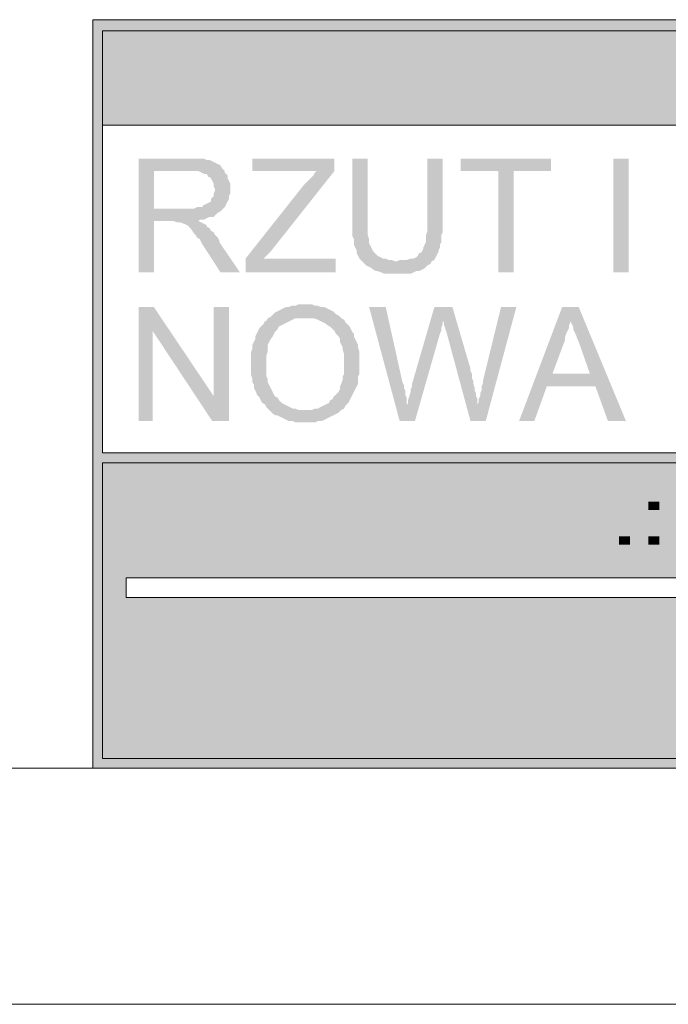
# Model space of a CAD drawing. Header units: millimetres. Extents: x -1147 to 4913, y -2332 to 921.
# Tile 76 of 119: x 4051 to 4150, y -2332 to -2181. Entities that reach past the tile are written whole.
import ezdxf

# ---------------------------------------------------------------- set-up
doc = ezdxf.new("R2010")
doc.units = ezdxf.units.MM
doc.header["$LTSCALE"] = 0.2
doc.layers.add('C00-00-00', color=7, linetype='Continuous')
doc.layers.add('CF7-FB-F5', color=7, linetype='Continuous', true_color=0xf7fbf5)

msp = doc.modelspace()

# ---------------------------------------------------------------- hatches: boundary and pattern name
at = {"layer": 'C00-00-00'}
h = msp.add_hatch(color=256, dxfattribs=at)
h.dxf.hatch_style = 2
h.paths.add_polyline_path([(4061.847, -2181.432), (4061.847, -2183.126), (4876.764, -2183.126)])
h = msp.add_hatch(color=256, dxfattribs=at)
h.dxf.hatch_style = 2
h.paths.add_polyline_path([(4061.847, -2181.432), (4876.764, -2181.432), (4876.764, -2183.126)])
h = msp.add_hatch(color=256, dxfattribs=at)
h.dxf.hatch_style = 2
h.paths.add_polyline_path([(4061.847, -2183.126), (4061.847, -2247.471), (4063.328, -2247.471)])
h = msp.add_hatch(color=256, dxfattribs=at)
h.dxf.hatch_style = 2
h.paths.add_polyline_path([(4061.847, -2183.126), (4063.328, -2183.126), (4063.328, -2247.471)])
h = msp.add_hatch(color=256, dxfattribs=at)
h.dxf.hatch_style = 2
h.paths.add_polyline_path([(4063.328, -2183.126), (4063.328, -2197.519), (4261.873, -2197.519)])
h = msp.add_hatch(color=256, dxfattribs=at)
h.dxf.hatch_style = 2
h.paths.add_polyline_path([(4063.328, -2183.126), (4261.873, -2183.126), (4261.873, -2197.519)])
h = msp.add_hatch(color=256, dxfattribs=at)
h.dxf.hatch_style = 2
h.paths.add_polyline_path([(4076.663, -2202.599), (4068.834, -2202.599), (4068.834, -2219.954), (4071.161, -2219.954), (4071.161, -2212.123), (4077.935, -2212.123), (4078.144, -2211.913), (4078.782, -2211.913), (4079.203, -2211.7), (4079.629, -2211.489), (4080.263, -2211.489), (4080.476, -2211.276), (4080.897, -2210.853), (4081.322, -2210.642), (4081.531, -2210.43), (4071.161, -2210.219), (4071.161, -2204.503), (4076.663, -2204.503), (4081.531, -2204.08), (4081.322, -2203.656), (4080.897, -2203.445), (4080.476, -2203.233), (4080.05, -2203.022), (4079.629, -2202.81), (4079.203, -2202.81), (4078.782, -2202.599), (4077.085, -2202.599)])
h = msp.add_hatch(color=256, dxfattribs=at)
h.dxf.hatch_style = 2
h.paths.add_polyline_path([(4098.678, -2202.599), (4086.186, -2202.599), (4086.186, -2204.503), (4095.925, -2204.503), (4095.713, -2204.716), (4095.5, -2205.137), (4095.079, -2205.561), (4094.866, -2205.774), (4094.445, -2206.197), (4094.019, -2206.62), (4085.131, -2217.839), (4085.131, -2219.954), (4098.891, -2219.954), (4098.891, -2217.839), (4087.883, -2217.839), (4088.943, -2216.779), (4098.678, -2204.503)])
h = msp.add_hatch(color=256, dxfattribs=at)
h.dxf.hatch_style = 2
h.paths.add_polyline_path([(4103.755, -2202.599), (4101.427, -2202.599), (4101.427, -2214.452), (4101.64, -2214.875), (4101.64, -2215.722), (4101.852, -2216.145), (4102.065, -2216.569), (4102.065, -2216.992), (4102.274, -2217.416), (4102.486, -2217.839), (4102.912, -2218.262), (4108.201, -2218.262), (4107.992, -2218.262), (4107.354, -2218.05), (4106.933, -2218.05), (4106.507, -2217.839), (4106.086, -2217.839), (4105.661, -2217.626), (4105.239, -2217.416), (4105.027, -2217.203), (4104.601, -2216.779), (4104.393, -2216.356), (4104.18, -2215.933), (4103.967, -2215.511), (4103.967, -2214.875), (4103.755, -2214.24), (4103.755, -2212.547)])
h = msp.add_hatch(color=256, dxfattribs=at)
h.dxf.hatch_style = 2
h.paths.add_polyline_path([(4115.187, -2202.599), (4112.86, -2202.599), (4112.86, -2213.604), (4112.647, -2214.24), (4112.647, -2215.298), (4112.435, -2215.722), (4112.222, -2216.145), (4112.222, -2216.356), (4112.013, -2216.779), (4111.801, -2216.992), (4111.588, -2216.992), (4111.375, -2217.416), (4111.167, -2217.626), (4110.741, -2217.839), (4110.32, -2217.839), (4109.686, -2218.05), (4108.626, -2218.05), (4108.201, -2218.262), (4102.912, -2218.262), (4103.121, -2218.473), (4103.546, -2218.897), (4103.967, -2219.109), (4104.393, -2219.32), (4104.601, -2219.531), (4105.027, -2219.743), (4105.239, -2219.743), (4105.873, -2219.954), (4106.299, -2220.167), (4110.32, -2220.167), (4110.741, -2219.954), (4111.167, -2219.743), (4111.588, -2219.743), (4112.013, -2219.531), (4112.435, -2219.32), (4112.86, -2218.897), (4113.281, -2218.686), (4113.494, -2218.262), (4113.915, -2218.05), (4114.128, -2217.626), (4114.341, -2217.203), (4114.549, -2216.779), (4114.549, -2216.569), (4114.762, -2216.145), (4114.762, -2215.722), (4114.975, -2215.298), (4114.975, -2214.24), (4115.187, -2213.817), (4115.187, -2212.547)])
h = msp.add_hatch(color=256, dxfattribs=at)
h.dxf.hatch_style = 2
h.paths.add_polyline_path([(4131.697, -2202.599), (4117.94, -2202.599), (4117.94, -2204.503), (4123.655, -2204.503), (4123.655, -2219.954), (4125.982, -2219.954), (4125.982, -2204.503), (4131.697, -2204.503)])
h = msp.add_hatch(color=256, dxfattribs=at)
h.dxf.hatch_style = 2
h.paths.add_polyline_path([(4143.551, -2219.954), (4143.551, -2202.599), (4141.223, -2202.599), (4141.223, -2219.954)])
h = msp.add_hatch(color=256, dxfattribs=at)
h.dxf.hatch_style = 2
h.paths.add_polyline_path([(4081.531, -2204.08), (4076.663, -2204.503), (4077.935, -2204.503), (4078.357, -2204.716), (4078.782, -2204.927), (4079.203, -2204.927), (4079.416, -2205.35), (4079.837, -2205.561), (4080.05, -2205.985), (4080.263, -2206.408), (4080.263, -2206.831), (4080.476, -2207.255), (4080.476, -2207.467), (4080.263, -2207.891), (4080.263, -2208.314), (4079.837, -2208.736), (4079.837, -2209.159), (4079.416, -2209.372), (4078.991, -2209.583), (4078.569, -2209.795), (4078.569, -2210.006), (4077.723, -2210.006), (4077.297, -2210.219), (4071.161, -2210.219), (4081.531, -2210.43), (4081.956, -2210.006), (4082.165, -2209.583), (4082.378, -2209.159), (4082.59, -2208.736), (4082.59, -2208.314), (4082.803, -2207.891), (4082.803, -2206.408), (4082.59, -2205.985), (4082.378, -2205.561), (4082.378, -2205.137), (4081.956, -2204.716), (4081.956, -2204.503)])
h = msp.add_hatch(color=256, dxfattribs=at)
h.dxf.hatch_style = 2
h.paths.add_polyline_path([(4077.935, -2212.123), (4073.91, -2212.123), (4074.123, -2212.123), (4074.757, -2212.334), (4075.182, -2212.334), (4075.816, -2212.547), (4076.238, -2212.758), (4076.663, -2213.181), (4076.876, -2213.394), (4077.297, -2214.028), (4077.51, -2214.24), (4077.723, -2214.664), (4078.144, -2214.875), (4078.357, -2215.298), (4078.569, -2215.722), (4078.991, -2216.356), (4081.322, -2219.954), (4084.284, -2219.954), (4081.11, -2215.298), (4081.11, -2215.087), (4080.897, -2214.664), (4080.476, -2214.24), (4080.263, -2213.817), (4079.837, -2213.604), (4079.629, -2213.181), (4079.203, -2212.97), (4079.203, -2212.758), (4078.782, -2212.547), (4078.357, -2212.334)])
h = msp.add_hatch(color=256, dxfattribs=at)
h.dxf.hatch_style = 2
h.paths.add_polyline_path([(4071.161, -2225.246), (4068.834, -2225.246), (4068.834, -2242.604), (4070.949, -2242.604), (4070.949, -2228.845)])
h = msp.add_hatch(color=256, dxfattribs=at)
h.dxf.hatch_style = 2
h.paths.add_polyline_path([(4071.161, -2225.246), (4070.949, -2228.845), (4080.05, -2242.604), (4080.263, -2238.793)])
h = msp.add_hatch(color=256, dxfattribs=at)
h.dxf.hatch_style = 2
h.paths.add_polyline_path([(4082.59, -2225.246), (4080.263, -2225.246), (4080.263, -2238.793), (4080.05, -2242.604), (4082.59, -2242.604)])
h = msp.add_hatch(color=256, dxfattribs=at)
h.dxf.hatch_style = 2
h.paths.add_polyline_path([(4094.232, -2224.823), (4093.172, -2224.823), (4092.751, -2225.036), (4092.117, -2225.036), (4091.692, -2225.246), (4091.27, -2225.246), (4090.845, -2225.459), (4090.424, -2225.67), (4089.998, -2225.882), (4089.577, -2226.093), (4089.364, -2226.304), (4088.943, -2226.728), (4094.232, -2226.94), (4095.5, -2226.94), (4096.138, -2227.151), (4096.559, -2227.364), (4096.985, -2227.575), (4097.406, -2227.787), (4097.619, -2227.998), (4098.044, -2228.21), (4098.466, -2228.634), (4098.678, -2228.845), (4098.891, -2229.268), (4099.312, -2229.692), (4099.525, -2230.115), (4099.525, -2230.539), (4099.734, -2230.962), (4099.946, -2231.385), (4099.946, -2231.809), (4100.159, -2232.443), (4100.159, -2235.407), (4099.946, -2235.83), (4099.946, -2236.254), (4099.734, -2236.888), (4099.525, -2237.312), (4099.525, -2237.735), (4099.312, -2238.159), (4099.1, -2238.369), (4098.678, -2238.793), (4098.466, -2239.006), (4098.466, -2239.217), (4098.044, -2239.429), (4097.832, -2239.852), (4097.406, -2240.063), (4096.985, -2240.274), (4096.559, -2240.487), (4096.138, -2240.698), (4095.713, -2240.698), (4095.291, -2240.91), (4094.232, -2240.91), (4099.734, -2240.91), (4100.159, -2240.698), (4100.372, -2240.274), (4100.793, -2239.852), (4101.006, -2239.429), (4101.218, -2239.006), (4101.427, -2238.582), (4101.64, -2238.159), (4101.852, -2237.735), (4102.065, -2237.312), (4102.274, -2236.888), (4102.274, -2235.83), (4102.486, -2235.407), (4102.486, -2232.02), (4102.274, -2231.385), (4102.274, -2230.962), (4102.065, -2230.539), (4101.852, -2230.115), (4101.64, -2229.692), (4101.64, -2229.268), (4101.427, -2229.057), (4101.218, -2228.634), (4101.006, -2228.21), (4100.793, -2227.998), (4100.372, -2227.575), (4100.159, -2227.151), (4099.734, -2226.94), (4099.312, -2226.517), (4098.891, -2226.304), (4098.678, -2226.093), (4098.466, -2225.882), (4098.044, -2225.67), (4097.619, -2225.459), (4097.197, -2225.246), (4096.559, -2225.246), (4096.138, -2225.036), (4095.713, -2225.036), (4095.291, -2224.823), (4094.653, -2224.823)])
h = msp.add_hatch(color=256, dxfattribs=at)
h.dxf.hatch_style = 2
h.paths.add_polyline_path([(4106.507, -2225.246), (4103.967, -2225.246), (4108.626, -2242.604), (4109.894, -2240.063), (4109.686, -2239.852), (4109.686, -2239.006), (4109.473, -2238.582), (4109.473, -2237.946), (4109.26, -2237.523), (4109.26, -2237.099), (4109.048, -2236.678)])
h = msp.add_hatch(color=256, dxfattribs=at)
h.dxf.hatch_style = 2
h.paths.add_polyline_path([(4116.668, -2225.246), (4113.915, -2225.246), (4110.528, -2236.888), (4110.528, -2237.312), (4110.32, -2237.735), (4110.32, -2238.159), (4110.107, -2238.793), (4109.894, -2239.429), (4109.894, -2240.063), (4108.626, -2242.604), (4110.954, -2242.604), (4114.762, -2229.268), (4114.975, -2228.845), (4114.975, -2228.421), (4115.187, -2227.787), (4115.187, -2227.364)])
h = msp.add_hatch(color=256, dxfattribs=at)
h.dxf.hatch_style = 2
h.paths.add_polyline_path([(4116.668, -2225.246), (4115.187, -2227.364), (4115.4, -2227.575), (4115.4, -2227.998), (4115.609, -2228.634), (4115.821, -2229.268), (4119.421, -2242.604), (4120.481, -2240.063), (4120.481, -2239.217), (4120.268, -2238.793), (4120.268, -2238.369), (4120.055, -2237.946), (4120.055, -2237.523), (4119.842, -2236.888), (4119.842, -2236.465), (4119.634, -2236.042), (4119.634, -2235.407), (4119.421, -2234.984), (4119.421, -2234.56), (4119.208, -2233.924)])
h = msp.add_hatch(color=256, dxfattribs=at)
h.dxf.hatch_style = 2
h.paths.add_polyline_path([(4126.408, -2225.246), (4124.076, -2225.246), (4121.323, -2236.465), (4121.323, -2236.888), (4121.115, -2237.312), (4121.115, -2237.946), (4120.902, -2238.369), (4120.902, -2238.793), (4120.689, -2239.217), (4120.689, -2239.64), (4120.481, -2240.063), (4119.421, -2242.604), (4121.749, -2242.604)])
h = msp.add_hatch(color=256, dxfattribs=at)
h.dxf.hatch_style = 2
h.paths.add_polyline_path([(4135.93, -2225.246), (4133.39, -2225.246), (4126.829, -2242.604), (4129.157, -2242.604), (4131.063, -2237.312), (4138.471, -2237.312), (4131.909, -2235.407), (4133.811, -2230.326), (4133.811, -2229.903), (4134.024, -2229.268), (4134.237, -2228.845), (4134.45, -2228.421), (4134.45, -2227.998), (4134.658, -2227.575), (4134.658, -2226.94)])
h = msp.add_hatch(color=256, dxfattribs=at)
h.dxf.hatch_style = 2
h.paths.add_polyline_path([(4135.93, -2225.246), (4134.658, -2226.94), (4134.658, -2227.364), (4134.871, -2227.787), (4135.084, -2228.21), (4135.084, -2228.634), (4135.296, -2229.057), (4135.509, -2229.481), (4135.718, -2230.115), (4135.93, -2230.539), (4137.624, -2235.407), (4131.909, -2235.407), (4138.471, -2237.312), (4140.377, -2242.604), (4143.126, -2242.604)])
h = msp.add_hatch(color=256, dxfattribs=at)
h.dxf.hatch_style = 2
h.paths.add_polyline_path([(4088.943, -2226.728), (4088.517, -2226.94), (4088.305, -2227.364), (4088.096, -2227.364), (4087.883, -2227.787), (4087.458, -2228.21), (4087.245, -2228.421), (4087.037, -2228.845), (4086.824, -2229.268), (4086.611, -2229.692), (4086.611, -2230.115), (4086.399, -2230.539), (4086.186, -2230.962), (4086.186, -2231.596), (4085.977, -2232.02), (4085.977, -2235.618), (4086.186, -2236.254), (4086.186, -2236.678), (4086.399, -2237.099), (4086.399, -2237.523), (4086.611, -2237.946), (4086.824, -2238.369), (4086.824, -2238.582), (4087.245, -2239.006), (4087.458, -2239.429), (4087.671, -2239.852), (4088.096, -2240.063), (4088.305, -2240.487), (4088.73, -2240.91), (4088.943, -2241.121), (4089.364, -2241.544), (4089.785, -2241.757), (4089.998, -2241.757), (4090.424, -2241.968), (4090.845, -2242.181), (4091.27, -2242.391), (4091.692, -2242.604), (4092.326, -2242.604), (4092.751, -2242.815), (4095.713, -2242.815), (4096.138, -2242.604), (4096.772, -2242.604), (4097.197, -2242.391), (4097.619, -2242.181), (4098.044, -2241.968), (4098.466, -2241.757), (4098.891, -2241.544), (4099.312, -2241.333), (4099.734, -2240.91), (4093.172, -2240.91), (4092.751, -2240.698), (4092.326, -2240.698), (4091.904, -2240.487), (4091.479, -2240.274), (4091.058, -2240.063), (4090.632, -2239.852), (4090.211, -2239.429), (4089.998, -2239.006), (4089.785, -2239.006), (4089.577, -2238.793), (4089.364, -2238.369), (4089.151, -2237.946), (4088.943, -2237.523), (4088.73, -2237.099), (4088.517, -2236.678), (4088.517, -2236.254), (4088.305, -2235.83), (4088.305, -2232.656), (4088.517, -2232.02), (4088.517, -2230.962), (4088.73, -2230.539), (4088.943, -2230.115), (4089.151, -2229.903), (4089.364, -2229.481), (4089.577, -2229.057), (4089.785, -2228.845), (4089.998, -2228.634), (4090.211, -2228.21), (4090.632, -2227.998), (4091.058, -2227.787), (4091.479, -2227.575), (4091.904, -2227.364), (4092.326, -2227.151), (4092.751, -2226.94), (4094.232, -2226.94)])
h = msp.add_hatch(color=256, dxfattribs=at)
h.dxf.hatch_style = 2
h.paths.add_polyline_path([(4061.847, -2247.471), (4061.847, -2248.954), (4876.764, -2248.954)])
h = msp.add_hatch(color=256, dxfattribs=at)
h.dxf.hatch_style = 2
h.paths.add_polyline_path([(4061.847, -2247.471), (4876.764, -2247.471), (4876.764, -2248.954)])
h = msp.add_hatch(color=256, dxfattribs=at)
h.dxf.hatch_style = 2
h.paths.add_polyline_path([(4061.847, -2248.954), (4061.847, -2294.039), (4063.328, -2294.039)])
h = msp.add_hatch(color=256, dxfattribs=at)
h.dxf.hatch_style = 2
h.paths.add_polyline_path([(4061.847, -2248.954), (4063.328, -2248.954), (4063.328, -2294.039)])
h = msp.add_hatch(color=256, dxfattribs=at)
h.dxf.hatch_style = 2
h.paths.add_polyline_path([(4063.328, -2248.954), (4063.328, -2266.522), (4875.282, -2266.522)])
h = msp.add_hatch(color=256, dxfattribs=at)
h.dxf.hatch_style = 2
h.paths.add_polyline_path([(4063.328, -2248.954), (4875.282, -2248.954), (4875.282, -2266.522)])
h = msp.add_hatch(color=256, dxfattribs=at)
h.dxf.hatch_style = 2
h.paths.add_polyline_path([(4063.328, -2266.522), (4063.328, -2269.485), (4066.928, -2269.485)])
h = msp.add_hatch(color=256, dxfattribs=at)
h.dxf.hatch_style = 2
h.paths.add_polyline_path([(4063.328, -2266.522), (4066.928, -2266.522), (4066.928, -2269.485)])
h = msp.add_hatch(color=256, dxfattribs=at)
h.dxf.hatch_style = 2
h.paths.add_polyline_path([(4063.328, -2269.485), (4063.328, -2294.039), (4875.282, -2294.039)])
h = msp.add_hatch(color=256, dxfattribs=at)
h.dxf.hatch_style = 2
h.paths.add_polyline_path([(4063.328, -2269.485), (4875.282, -2269.485), (4875.282, -2294.039)])
h = msp.add_hatch(color=256, dxfattribs=at)
h.dxf.hatch_style = 2
h.paths.add_polyline_path([(4061.847, -2294.039), (4061.847, -2295.52), (4876.764, -2295.52)])
h = msp.add_hatch(color=256, dxfattribs=at)
h.dxf.hatch_style = 2
h.paths.add_polyline_path([(4061.847, -2294.039), (4876.764, -2294.039), (4876.764, -2295.52)])
at = {"layer": 'CF7-FB-F5'}
h = msp.add_hatch(color=256, dxfattribs=at)
h.dxf.hatch_style = 2
h.paths.add_polyline_path([(4076.45, -2185.03), (4067.136, -2185.03), (4067.136, -2186.088), (4070.949, -2186.088), (4070.949, -2193.921), (4072.642, -2193.921), (4072.642, -2186.088), (4076.45, -2186.088)])
h = msp.add_hatch(color=256, dxfattribs=at)
h.dxf.hatch_style = 2
h.paths.add_polyline_path([(4086.399, -2185.03), (4078.144, -2185.03), (4078.144, -2193.921), (4086.824, -2193.921), (4086.824, -2192.861), (4079.629, -2192.861), (4079.629, -2189.899), (4085.977, -2189.899), (4085.977, -2188.839), (4079.629, -2188.839), (4079.629, -2186.088), (4086.399, -2186.088)])
h = msp.add_hatch(color=256, dxfattribs=at)
h.dxf.hatch_style = 2
h.paths.add_polyline_path([(4091.27, -2185.03), (4088.943, -2185.03), (4088.943, -2193.921), (4090.424, -2193.921), (4090.424, -2186.3)])
h = msp.add_hatch(color=256, dxfattribs=at)
h.dxf.hatch_style = 2
h.paths.add_polyline_path([(4091.27, -2185.03), (4090.424, -2186.3), (4093.806, -2193.921), (4094.445, -2192.65), (4094.445, -2192.438), (4094.232, -2192.227), (4094.232, -2191.804), (4094.019, -2191.591), (4094.019, -2191.38)])
h = msp.add_hatch(color=256, dxfattribs=at)
h.dxf.hatch_style = 2
h.paths.add_polyline_path([(4099.946, -2185.03), (4098.044, -2185.03), (4095.079, -2191.168), (4095.079, -2191.591), (4094.866, -2191.804), (4094.866, -2192.014), (4094.653, -2192.227), (4094.653, -2192.438), (4094.445, -2192.65), (4093.806, -2193.921), (4095.079, -2193.921), (4098.466, -2186.3)])
h = msp.add_hatch(color=256, dxfattribs=at)
h.dxf.hatch_style = 2
h.paths.add_polyline_path([(4099.946, -2185.03), (4098.466, -2186.3), (4098.466, -2193.921), (4099.946, -2193.921)])
h = msp.add_hatch(color=256, dxfattribs=at)
h.dxf.hatch_style = 2
h.paths.add_polyline_path([(4107.354, -2185.03), (4105.661, -2185.03), (4101.218, -2193.921), (4102.912, -2193.921), (4104.18, -2191.168), (4109.048, -2191.168), (4104.601, -2190.322), (4105.873, -2187.569), (4106.086, -2187.358), (4106.086, -2187.147), (4106.299, -2186.935), (4106.299, -2186.3), (4106.507, -2186.088), (4106.507, -2185.877)])
h = msp.add_hatch(color=256, dxfattribs=at)
h.dxf.hatch_style = 2
h.paths.add_polyline_path([(4107.354, -2185.03), (4106.507, -2185.877), (4106.507, -2186.088), (4106.72, -2186.3), (4106.72, -2186.511), (4106.933, -2186.724), (4106.933, -2186.935), (4107.146, -2187.147), (4107.146, -2187.358), (4107.354, -2187.782), (4108.626, -2190.322), (4104.601, -2190.322), (4109.048, -2191.168), (4110.528, -2193.921), (4112.222, -2193.921)])
h = msp.add_hatch(color=256, dxfattribs=at)
h.dxf.hatch_style = 2
h.paths.add_polyline_path([(4121.749, -2185.03), (4112.647, -2185.03), (4112.647, -2186.088), (4116.456, -2186.088), (4116.456, -2193.921), (4117.94, -2193.921), (4117.94, -2186.088), (4121.749, -2186.088)])
h = msp.add_hatch(color=256, dxfattribs=at)
h.dxf.hatch_style = 2
h.paths.add_polyline_path([(4133.177, -2185.03), (4127.888, -2185.03), (4127.888, -2193.921), (4129.582, -2193.921), (4129.582, -2189.899), (4134.237, -2189.899), (4134.658, -2189.686), (4135.296, -2189.686), (4135.509, -2189.475), (4135.93, -2189.475), (4136.143, -2189.263), (4136.356, -2189.052), (4136.564, -2189.052), (4129.582, -2188.839), (4129.582, -2185.877), (4133.177, -2185.877), (4136.564, -2185.665), (4136.356, -2185.454), (4136.143, -2185.454), (4135.93, -2185.241), (4135.509, -2185.241), (4135.296, -2185.03), (4133.603, -2185.03)])
h = msp.add_hatch(color=256, dxfattribs=at)
h.dxf.hatch_style = 2
h.paths.add_polyline_path([(4140.377, -2185.03), (4138.471, -2185.03), (4143.126, -2190.11), (4143.972, -2189.263), (4143.972, -2189.052), (4143.76, -2188.839), (4143.551, -2188.629), (4143.338, -2188.416), (4143.338, -2188.205), (4143.126, -2187.993), (4142.913, -2187.782), (4142.704, -2187.569)])
h = msp.add_hatch(color=256, dxfattribs=at)
h.dxf.hatch_style = 2
h.paths.add_polyline_path([(4149.265, -2185.03), (4147.359, -2185.03), (4145.244, -2187.569), (4145.032, -2187.569), (4144.819, -2187.993), (4144.819, -2188.205), (4144.61, -2188.416), (4144.398, -2188.629), (4144.185, -2188.839), (4143.972, -2189.052), (4143.972, -2189.263), (4143.126, -2190.11), (4143.126, -2193.921), (4144.61, -2193.921), (4144.61, -2190.11)])
h = msp.add_hatch(color=256, dxfattribs=at)
h.dxf.hatch_style = 2
h.paths.add_polyline_path([(4136.564, -2185.665), (4133.177, -2185.877), (4134.024, -2185.877), (4134.45, -2186.088), (4134.658, -2186.088), (4134.871, -2186.3), (4135.084, -2186.3), (4135.296, -2186.511), (4135.509, -2186.724), (4135.718, -2186.935), (4135.718, -2187.782), (4135.509, -2187.993), (4135.509, -2188.205), (4135.296, -2188.416), (4135.084, -2188.416), (4134.871, -2188.629), (4134.45, -2188.629), (4134.45, -2188.839), (4129.582, -2188.839), (4136.564, -2189.052), (4136.777, -2188.839), (4136.99, -2188.629), (4136.99, -2188.416), (4137.203, -2188.205), (4137.203, -2187.993), (4137.411, -2187.569), (4137.411, -2187.147), (4137.203, -2186.935), (4137.203, -2186.511), (4136.99, -2186.3), (4136.777, -2186.088), (4136.777, -2185.877)])
h = msp.add_hatch(color=256, dxfattribs=at)
h.dxf.hatch_style = 2
h.paths.add_polyline_path([(4134.024, -2189.899), (4131.271, -2189.899), (4132.331, -2189.899), (4132.543, -2190.11), (4132.965, -2190.11), (4132.965, -2190.322), (4133.177, -2190.322), (4133.39, -2190.533), (4133.603, -2190.746), (4133.811, -2190.957), (4134.024, -2191.168), (4134.237, -2191.38), (4134.45, -2191.591), (4134.658, -2191.804), (4134.871, -2192.014), (4136.356, -2193.921), (4138.258, -2193.921), (4136.356, -2191.38), (4136.143, -2191.38), (4135.93, -2191.168), (4135.718, -2190.957), (4135.509, -2190.746), (4135.296, -2190.533), (4135.084, -2190.533), (4134.871, -2190.322), (4134.658, -2190.11), (4134.45, -2189.899)])
h = msp.add_hatch(color=256, dxfattribs=at)
h.dxf.hatch_style = 2
h.paths.add_polyline_path([(4081.744, -2252.34), (4080.05, -2252.34), (4080.05, -2261.441), (4081.531, -2261.441), (4081.531, -2254.457)])
h = msp.add_hatch(color=256, dxfattribs=at)
h.dxf.hatch_style = 2
h.paths.add_polyline_path([(4081.744, -2252.34), (4081.531, -2254.457), (4087.671, -2261.441), (4087.883, -2259.536)])
h = msp.add_hatch(color=256, dxfattribs=at)
h.dxf.hatch_style = 2
h.paths.add_polyline_path([(4089.364, -2252.34), (4087.883, -2252.34), (4087.883, -2259.536), (4087.671, -2261.441), (4089.364, -2261.441)])
h = msp.add_hatch(color=256, dxfattribs=at)
h.dxf.hatch_style = 2
h.paths.add_polyline_path([(4097.197, -2252.34), (4091.904, -2252.34), (4091.904, -2261.441), (4093.385, -2261.441), (4093.385, -2257.421), (4098.044, -2257.421), (4098.253, -2257.208), (4098.891, -2257.208), (4099.312, -2256.997), (4099.734, -2256.997), (4100.159, -2256.785), (4100.372, -2256.574), (4100.58, -2256.574), (4100.58, -2256.361), (4093.385, -2256.361), (4093.385, -2253.399), (4097.197, -2253.399), (4100.58, -2253.186), (4100.372, -2252.975), (4100.159, -2252.975), (4099.734, -2252.763), (4099.525, -2252.763), (4099.312, -2252.552), (4098.253, -2252.552), (4097.832, -2252.34), (4097.619, -2252.34)])
h = msp.add_hatch(color=256, dxfattribs=at)
h.dxf.hatch_style = 2
h.paths.add_polyline_path([(4113.494, -2252.34), (4108.201, -2252.34), (4108.201, -2261.441), (4109.894, -2261.441), (4109.894, -2257.421), (4114.341, -2257.421), (4114.549, -2257.208), (4115.187, -2257.208), (4115.609, -2256.997), (4116.247, -2256.997), (4116.456, -2256.785), (4116.668, -2256.574), (4116.881, -2256.574), (4116.881, -2256.361), (4109.894, -2256.361), (4109.894, -2253.399), (4113.494, -2253.399), (4116.881, -2253.186), (4116.668, -2252.975), (4116.456, -2252.975), (4116.034, -2252.763), (4115.821, -2252.763), (4115.821, -2252.552), (4114.549, -2252.552), (4114.341, -2252.34), (4113.915, -2252.34)])
h = msp.add_hatch(color=256, dxfattribs=at)
h.dxf.hatch_style = 2
h.paths.add_polyline_path([(4120.689, -2252.34), (4118.787, -2252.34), (4123.442, -2257.632), (4124.289, -2256.574), (4124.076, -2256.361), (4123.863, -2256.15), (4123.655, -2255.938), (4123.655, -2255.727), (4123.442, -2255.514), (4123.229, -2255.304), (4123.017, -2255.091)])
h = msp.add_hatch(color=256, dxfattribs=at)
h.dxf.hatch_style = 2
h.paths.add_polyline_path([(4129.582, -2252.34), (4127.676, -2252.34), (4125.557, -2255.091), (4125.348, -2255.091), (4125.136, -2255.304), (4125.136, -2255.727), (4124.923, -2255.938), (4124.71, -2256.15), (4124.502, -2256.361), (4124.289, -2256.574), (4123.442, -2257.632), (4123.442, -2261.441), (4124.923, -2261.441), (4124.923, -2257.632)])
h = msp.add_hatch(color=256, dxfattribs=at)
h.dxf.hatch_style = 2
h.paths.add_polyline_path([(4135.084, -2252.34), (4133.39, -2252.34), (4133.177, -2252.552), (4132.756, -2252.552), (4132.543, -2252.763), (4132.331, -2252.763), (4131.909, -2252.975), (4131.697, -2253.186), (4131.484, -2253.186), (4131.484, -2253.399), (4131.271, -2253.61), (4131.063, -2253.823), (4131.063, -2254.033), (4130.85, -2254.246), (4130.85, -2255.091), (4131.063, -2255.514), (4131.063, -2255.727), (4131.271, -2255.938), (4131.484, -2256.15), (4131.697, -2256.361), (4131.909, -2256.361), (4132.331, -2256.574), (4132.543, -2256.785), (4132.965, -2256.785), (4133.39, -2256.997), (4133.603, -2256.997), (4134.024, -2257.208), (4134.871, -2257.208), (4135.084, -2257.421), (4135.93, -2257.421), (4136.143, -2257.632), (4136.777, -2257.632), (4137.203, -2257.843), (4137.411, -2257.843), (4137.837, -2258.055), (4137.837, -2258.266), (4138.049, -2258.266), (4138.049, -2258.479), (4138.258, -2258.689), (4138.258, -2259.325), (4138.049, -2259.536), (4137.837, -2259.749), (4137.837, -2259.96), (4137.411, -2259.96), (4137.203, -2260.172), (4136.99, -2260.383), (4136.143, -2260.383), (4135.718, -2260.596), (4131.484, -2260.596), (4131.697, -2260.596), (4131.909, -2260.807), (4132.118, -2261.019), (4132.543, -2261.019), (4132.756, -2261.23), (4133.177, -2261.23), (4133.39, -2261.441), (4134.45, -2261.441), (4134.658, -2261.653), (4136.143, -2261.653), (4136.564, -2261.441), (4137.203, -2261.441), (4137.411, -2261.23), (4137.837, -2261.23), (4138.049, -2261.019), (4138.258, -2261.019), (4138.683, -2260.807), (4138.892, -2260.596), (4139.105, -2260.383), (4139.105, -2260.172), (4139.317, -2260.172), (4139.53, -2259.749), (4139.53, -2259.536), (4139.739, -2259.325), (4139.739, -2258.266), (4139.53, -2258.055), (4139.317, -2257.843), (4139.317, -2257.632), (4139.105, -2257.421), (4138.892, -2257.208), (4138.683, -2256.997), (4138.471, -2256.997), (4138.049, -2256.785), (4137.837, -2256.785), (4137.624, -2256.574), (4136.99, -2256.574), (4136.777, -2256.361), (4135.93, -2256.361), (4135.509, -2256.15), (4134.871, -2256.15), (4134.45, -2255.938), (4134.024, -2255.938), (4133.603, -2255.727), (4133.177, -2255.727), (4132.965, -2255.514), (4132.756, -2255.514), (4132.756, -2255.304), (4132.543, -2255.091), (4132.331, -2254.88), (4132.331, -2254.457), (4132.543, -2254.246), (4132.543, -2254.033), (4132.756, -2253.823), (4132.965, -2253.823), (4133.177, -2253.61), (4133.39, -2253.61), (4133.603, -2253.399), (4138.683, -2253.399), (4138.471, -2253.186), (4138.049, -2252.975), (4137.837, -2252.763), (4137.624, -2252.763), (4137.203, -2252.552), (4136.99, -2252.552), (4136.564, -2252.34), (4135.296, -2252.34)])
h = msp.add_hatch(color=256, dxfattribs=at)
h.dxf.hatch_style = 2
h.paths.add_polyline_path([(4100.58, -2253.186), (4097.197, -2253.399), (4098.044, -2253.399), (4098.253, -2253.61), (4098.891, -2253.61), (4099.1, -2253.823), (4099.312, -2254.033), (4099.525, -2254.246), (4099.525, -2254.457), (4099.734, -2254.668), (4099.734, -2255.304), (4099.525, -2255.514), (4099.312, -2255.727), (4099.1, -2255.938), (4098.678, -2256.15), (4098.466, -2256.15), (4098.253, -2256.361), (4093.385, -2256.361), (4100.793, -2256.361), (4100.793, -2256.15), (4101.006, -2255.938), (4101.218, -2255.727), (4101.218, -2254.246), (4101.006, -2254.033), (4101.006, -2253.823), (4100.793, -2253.61), (4100.793, -2253.399)])
h = msp.add_hatch(color=256, dxfattribs=at)
h.dxf.hatch_style = 2
h.paths.add_polyline_path([(4116.881, -2253.186), (4113.494, -2253.399), (4114.341, -2253.399), (4114.762, -2253.61), (4115.187, -2253.61), (4115.4, -2253.823), (4115.609, -2254.033), (4115.821, -2254.246), (4116.034, -2254.457), (4116.034, -2255.304), (4115.821, -2255.514), (4115.821, -2255.727), (4115.609, -2255.727), (4115.4, -2255.938), (4115.187, -2256.15), (4114.762, -2256.15), (4114.549, -2256.361), (4109.894, -2256.361), (4117.094, -2256.361), (4117.302, -2256.15), (4117.302, -2255.938), (4117.515, -2255.727), (4117.515, -2255.091), (4117.728, -2254.88), (4117.728, -2254.668), (4117.515, -2254.457), (4117.515, -2254.033), (4117.302, -2253.823), (4117.094, -2253.61), (4117.094, -2253.399)])
h = msp.add_hatch(color=256, dxfattribs=at)
h.dxf.hatch_style = 2
h.paths.add_polyline_path([(4138.683, -2253.399), (4135.084, -2253.399), (4136.356, -2253.399), (4136.564, -2253.61), (4136.777, -2253.61), (4137.203, -2253.823), (4137.411, -2253.823), (4137.411, -2254.033), (4137.624, -2254.246), (4137.837, -2254.457), (4137.837, -2255.091), (4139.317, -2254.88), (4139.317, -2254.246), (4139.105, -2254.033), (4138.892, -2253.823), (4138.892, -2253.61)])
h = msp.add_hatch(color=256, dxfattribs=at)
h.dxf.hatch_style = 2
h.paths.add_polyline_path([(4148.206, -2256.15), (4148.206, -2254.88), (4146.512, -2254.88), (4146.512, -2256.15)])
h = msp.add_hatch(color=256, dxfattribs=at)
h.dxf.hatch_style = 2
h.paths.add_polyline_path([(4098.044, -2257.421), (4095.291, -2257.421), (4096.347, -2257.421), (4096.559, -2257.632), (4096.772, -2257.632), (4096.985, -2257.843), (4097.197, -2257.843), (4097.406, -2258.055), (4097.619, -2258.266), (4097.832, -2258.479), (4098.044, -2258.689), (4098.044, -2258.902), (4098.253, -2259.113), (4098.466, -2259.325), (4098.678, -2259.536), (4100.372, -2261.441), (4102.274, -2261.441), (4100.159, -2258.902), (4099.946, -2258.689), (4099.734, -2258.479), (4099.525, -2258.266), (4099.312, -2258.055), (4099.1, -2257.843), (4098.891, -2257.843), (4098.891, -2257.632), (4098.678, -2257.632), (4098.253, -2257.421)])
h = msp.add_hatch(color=256, dxfattribs=at)
h.dxf.hatch_style = 2
h.paths.add_polyline_path([(4114.341, -2257.421), (4111.588, -2257.421), (4112.647, -2257.421), (4112.86, -2257.632), (4113.281, -2257.632), (4113.281, -2257.843), (4113.494, -2257.843), (4113.703, -2258.055), (4113.915, -2258.266), (4114.128, -2258.479), (4114.341, -2258.689), (4114.549, -2258.902), (4114.762, -2259.113), (4114.975, -2259.325), (4115.187, -2259.536), (4116.668, -2261.441), (4118.574, -2261.441), (4116.456, -2258.902), (4116.247, -2258.689), (4116.034, -2258.479), (4115.821, -2258.266), (4115.609, -2258.055), (4115.4, -2257.843), (4115.187, -2257.843), (4115.187, -2257.632), (4114.975, -2257.632), (4114.762, -2257.421)])
h = msp.add_hatch(color=256, dxfattribs=at)
h.dxf.hatch_style = 2
h.paths.add_polyline_path([(4131.909, -2258.479), (4130.429, -2258.479), (4130.429, -2259.113), (4130.637, -2259.325), (4130.637, -2259.536), (4130.85, -2259.749), (4130.85, -2259.96), (4131.063, -2260.172), (4131.271, -2260.383), (4131.484, -2260.596), (4135.296, -2260.596), (4135.084, -2260.596), (4134.871, -2260.383), (4133.811, -2260.383), (4133.603, -2260.172), (4133.39, -2260.172), (4132.965, -2259.96), (4132.756, -2259.96), (4132.543, -2259.749), (4132.331, -2259.536), (4132.331, -2259.325), (4132.118, -2259.113), (4132.118, -2258.902), (4131.909, -2258.689)])
h = msp.add_hatch(color=256, dxfattribs=at)
h.dxf.hatch_style = 2
h.paths.add_polyline_path([(4143.76, -2261.441), (4143.76, -2260.172), (4142.066, -2260.172), (4142.066, -2261.441)])
h = msp.add_hatch(color=256, dxfattribs=at)
h.dxf.hatch_style = 2
h.paths.add_polyline_path([(4148.206, -2261.441), (4148.206, -2260.172), (4146.512, -2260.172), (4146.512, -2261.441)])
h = msp.add_hatch(color=256, dxfattribs=at)
h.dxf.hatch_style = 2
h.paths.add_polyline_path([(4107.567, -2272.872), (4106.933, -2272.872), (4106.507, -2273.083), (4105.873, -2273.083), (4105.448, -2273.295), (4105.027, -2273.506), (4104.601, -2273.719), (4104.393, -2273.93), (4104.18, -2274.142), (4103.967, -2274.353), (4103.546, -2274.776), (4107.992, -2274.776), (4108.414, -2274.989), (4108.839, -2275.2), (4109.26, -2275.411), (4109.686, -2275.624), (4109.894, -2276.047), (4109.894, -2276.258), (4110.107, -2276.47), (4110.32, -2276.681), (4110.32, -2277.105), (4110.528, -2277.528), (4110.741, -2277.952), (4110.741, -2278.798), (4110.954, -2279.433), (4110.954, -2284.514), (4110.741, -2284.937), (4110.741, -2285.361), (4110.528, -2285.995), (4110.528, -2286.206), (4110.32, -2286.63), (4110.32, -2287.053), (4110.107, -2287.266), (4109.894, -2287.476), (4109.894, -2287.689), (4109.473, -2288.112), (4109.26, -2288.323), (4108.839, -2288.747), (4108.414, -2288.747), (4107.992, -2288.959), (4107.567, -2288.959), (4103.755, -2289.17), (4103.967, -2289.381), (4104.393, -2289.805), (4104.814, -2290.017), (4105.239, -2290.228), (4105.661, -2290.44), (4106.086, -2290.651), (4108.626, -2290.651), (4109.048, -2290.44), (4109.473, -2290.44), (4109.894, -2290.228), (4110.32, -2290.017), (4110.741, -2289.805), (4110.741, -2289.593), (4111.167, -2289.381), (4111.375, -2288.959), (4111.588, -2288.536), (4112.013, -2288.112), (4112.222, -2287.689), (4112.435, -2287.266), (4112.435, -2286.842), (4112.647, -2286.63), (4112.647, -2286.206), (4112.86, -2285.995), (4112.86, -2284.937), (4113.069, -2284.514), (4113.069, -2279.009), (4112.86, -2278.588), (4112.86, -2277.74), (4112.647, -2277.317), (4112.435, -2276.894), (4112.222, -2276.258), (4112.222, -2275.834), (4112.013, -2275.411), (4111.588, -2275.2), (4111.375, -2274.776), (4111.167, -2274.353), (4110.741, -2274.142), (4110.32, -2273.719), (4109.894, -2273.506), (4109.473, -2273.295), (4109.048, -2273.083), (4108.414, -2273.083), (4107.992, -2272.872)])
h = msp.add_hatch(color=256, dxfattribs=at)
h.dxf.hatch_style = 2
h.paths.add_polyline_path([(4125.982, -2273.295), (4117.515, -2273.295), (4115.821, -2282.186), (4117.728, -2282.397), (4117.94, -2282.186), (4118.362, -2281.762), (4118.574, -2281.55), (4118.996, -2281.339), (4119.421, -2281.127), (4119.842, -2280.916), (4120.481, -2280.703), (4120.902, -2280.703), (4125.348, -2280.492), (4124.923, -2280.069), (4118.149, -2280.069), (4119.208, -2275.2), (4125.982, -2275.2)])
h = msp.add_hatch(color=256, dxfattribs=at)
h.dxf.hatch_style = 2
h.paths.add_polyline_path([(4103.546, -2274.776), (4103.333, -2274.989), (4103.121, -2275.411), (4102.912, -2275.834), (4102.699, -2276.47), (4102.486, -2276.894), (4102.486, -2277.105), (4102.274, -2277.317), (4102.274, -2277.74), (4102.065, -2278.164), (4102.065, -2278.588), (4101.852, -2279.222), (4101.852, -2284.514), (4102.065, -2284.937), (4102.065, -2285.572), (4102.274, -2285.995), (4102.274, -2286.418), (4102.486, -2286.842), (4102.699, -2287.266), (4102.699, -2287.689), (4102.912, -2287.9), (4103.121, -2288.323), (4103.333, -2288.536), (4103.546, -2288.959), (4103.755, -2289.17), (4107.567, -2288.959), (4106.933, -2288.959), (4106.507, -2288.747), (4106.086, -2288.536), (4105.661, -2288.323), (4105.239, -2287.9), (4105.027, -2287.476), (4104.814, -2287.266), (4104.601, -2287.053), (4104.601, -2286.63), (4104.393, -2286.206), (4104.393, -2285.784), (4104.18, -2285.361), (4104.18, -2284.301), (4103.967, -2283.878), (4103.967, -2280.279), (4104.18, -2279.645), (4104.18, -2278.588), (4104.393, -2278.164), (4104.393, -2277.74), (4104.601, -2277.317), (4104.601, -2276.894), (4104.814, -2276.47), (4105.027, -2276.258), (4105.027, -2276.047), (4105.448, -2275.624), (4105.661, -2275.2), (4106.086, -2274.989), (4106.507, -2274.776), (4107.567, -2274.776)])
h = msp.add_hatch(color=256, dxfattribs=at)
h.dxf.hatch_style = 2
h.paths.add_polyline_path([(4121.536, -2278.798), (4121.323, -2278.798), (4120.902, -2279.009), (4120.055, -2279.009), (4119.421, -2279.222), (4118.996, -2279.433), (4118.574, -2279.645), (4118.149, -2280.069), (4124.923, -2280.069), (4124.502, -2279.856), (4124.289, -2279.645), (4123.863, -2279.433), (4123.442, -2279.222), (4123.017, -2279.009), (4121.961, -2279.009)])
h = msp.add_hatch(color=256, dxfattribs=at)
h.dxf.hatch_style = 2
h.paths.add_polyline_path([(4125.348, -2280.492), (4120.902, -2280.703), (4121.115, -2280.703), (4121.536, -2280.916), (4121.961, -2280.916), (4122.383, -2281.127), (4122.808, -2281.339), (4123.229, -2281.55), (4123.655, -2281.762), (4123.863, -2281.973), (4124.076, -2282.397), (4124.289, -2282.82), (4124.502, -2283.244), (4124.502, -2283.667), (4124.71, -2284.091), (4124.71, -2284.725), (4124.71, -2285.361), (4124.502, -2285.784), (4124.502, -2286.206), (4124.289, -2286.63), (4124.076, -2287.053), (4123.863, -2287.476), (4123.655, -2287.9), (4123.442, -2287.9), (4123.229, -2288.323), (4122.808, -2288.536), (4122.383, -2288.747), (4121.961, -2288.959), (4120.902, -2288.959), (4125.136, -2288.959), (4125.557, -2288.536), (4125.77, -2288.112), (4126.195, -2287.689), (4126.408, -2287.266), (4126.408, -2286.842), (4126.616, -2286.418), (4126.829, -2285.995), (4126.829, -2283.244), (4126.616, -2282.82), (4126.616, -2282.397), (4126.408, -2281.973), (4126.195, -2281.55), (4125.982, -2281.127), (4125.557, -2280.916)])
h = msp.add_hatch(color=256, dxfattribs=at)
h.dxf.hatch_style = 2
h.paths.add_polyline_path([(4117.515, -2285.784), (4115.4, -2285.784), (4115.4, -2286.63), (4115.609, -2287.053), (4115.821, -2287.476), (4116.034, -2287.9), (4116.247, -2288.323), (4116.456, -2288.747), (4116.668, -2289.17), (4117.094, -2289.381), (4117.302, -2289.593), (4117.728, -2289.805), (4118.149, -2290.017), (4118.574, -2290.228), (4118.996, -2290.44), (4119.421, -2290.651), (4122.383, -2290.651), (4123.017, -2290.44), (4123.442, -2290.228), (4123.863, -2290.017), (4124.076, -2289.805), (4124.502, -2289.593), (4124.923, -2289.381), (4125.136, -2288.959), (4120.481, -2288.959), (4120.055, -2288.747), (4119.634, -2288.747), (4119.208, -2288.536), (4118.787, -2288.112), (4118.574, -2287.9), (4118.362, -2287.476), (4117.94, -2287.266), (4117.94, -2286.63), (4117.728, -2286.206)])

# ---------------------------------------------------------------- linework, layer by layer
at = {"layer": 'C00-00-00', "lineweight": 0}
for points in [[(4876.764, -2295.52), (4876.764, 604.317), (-938.159, 604.317), (-938.159, -2295.52)], [(4876.764, -2295.52), (4876.764, -2181.432), (4061.847, -2181.432), (4061.847, -2295.52)], [(4875.282, -2247.471), (4875.282, -2183.125), (4063.328, -2183.125), (4063.328, -2247.471)], [(4261.873, -2197.519), (4261.873, -2183.126), (4063.33, -2183.126), (4063.33, -2197.519)], [(4875.282, -2294.039), (4875.282, -2248.954), (4063.328, -2248.954), (4063.328, -2294.039)], [(4871.895, -2269.485), (4871.895, -2266.522), (4066.927, -2266.522), (4066.927, -2269.485)]]:
    msp.add_lwpolyline(points, close=True, dxfattribs=at)
for points in [[(4876.764, -2295.52), (4061.847, -2295.52)], [(4913.132, -2331.503), (-1087.618, -2331.503)]]:
    msp.add_lwpolyline(points, dxfattribs=at)

doc.saveas('drawing.dxf')
